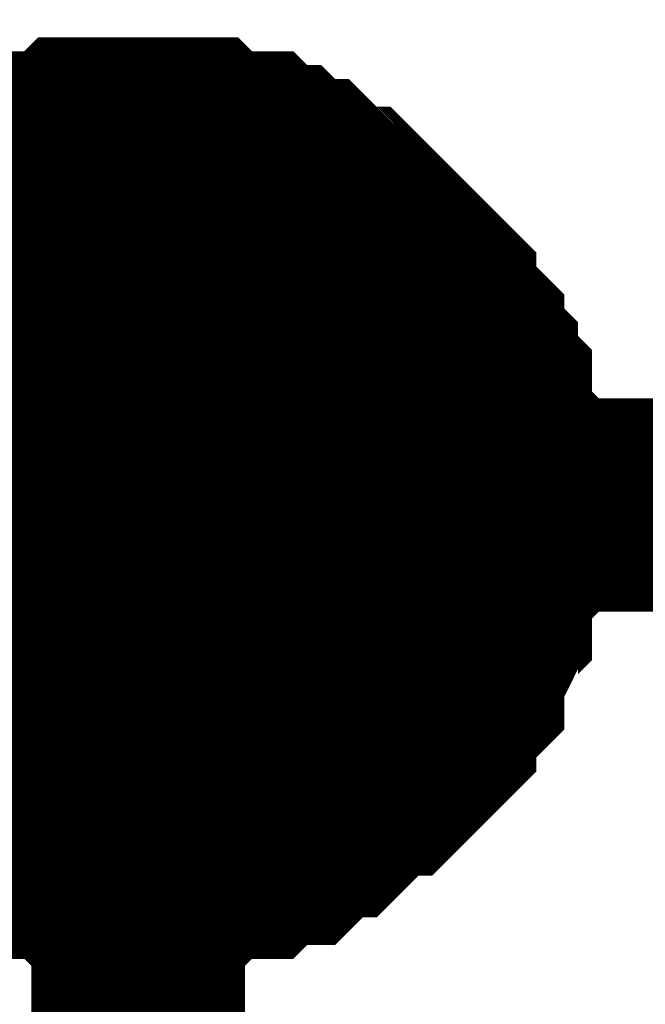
# Model space of a CAD drawing. Header units: inches. Extents: x 0 to 292, y 0 to 193.
# Tile 80 of 256: x 93.297 to 94.175, y 105.136 to 106.518. Entities that reach past the tile are written whole.
import ezdxf

# ---------------------------------------------------------------- set-up
doc = ezdxf.new("R2010")
doc.units = ezdxf.units.IN
doc.layers.add('Sheet', color=255, linetype='Continuous')

msp = doc.modelspace()

# ---------------------------------------------------------------- linework, layer by layer
at = {"layer": 'Sheet'}
for points in [[(93.4634, 105.8368, 0.2997, 0.2997, 0), (101.0816, 105.8368, 0.2997, 0.2997, 0), (101.0816, 107.4545, 0.2997, 0.2997, 0)], [(93.1322, 106.2071, 0.2997, 0.2997, 0), (93.1517, 106.2266, 0.2997, 0.2997, 0), (93.1712, 106.2461, 0.2997, 0.2997, 0), (93.1907, 106.2461, 0.2997, 0.2997, 0), (93.2101, 106.2656, 0.2997, 0.2997, 0), (93.2296, 106.285, 0.2997, 0.2997, 0), (93.2491, 106.285, 0.2997, 0.2997, 0), (93.2686, 106.3045, 0.2997, 0.2997, 0), (93.2881, 106.3045, 0.2997, 0.2997, 0), (93.3076, 106.324, 0.2997, 0.2997, 0), (93.3465, 106.324, 0.2997, 0.2997, 0), (93.366, 106.324, 0.2997, 0.2997, 0), (93.3855, 106.3435, 0.2997, 0.2997, 0), (93.405, 106.3435, 0.2997, 0.2997, 0), (93.4439, 106.3435, 0.2997, 0.2997, 0), (93.4634, 106.3435, 0.2997, 0.2997, 0)], [(93.1322, 106.2071, 0.2997, 0.2997, 0), (93.1517, 106.2266, 0.2997, 0.2997, 0), (93.1712, 106.2461, 0.2997, 0.2997, 0), (93.1907, 106.2461, 0.2997, 0.2997, 0), (93.2101, 106.2656, 0.2997, 0.2997, 0), (93.2296, 106.285, 0.2997, 0.2997, 0), (93.2491, 106.285, 0.2997, 0.2997, 0), (93.2686, 106.3045, 0.2997, 0.2997, 0), (93.2881, 106.3045, 0.2997, 0.2997, 0), (93.3076, 106.324, 0.2997, 0.2997, 0), (93.3465, 106.324, 0.2997, 0.2997, 0), (93.366, 106.324, 0.2997, 0.2997, 0), (93.3855, 106.3435, 0.2997, 0.2997, 0), (93.405, 106.3435, 0.2997, 0.2997, 0), (93.4439, 106.3435, 0.2997, 0.2997, 0), (93.4634, 106.3435, 0.2997, 0.2997, 0)], [(93.1322, 106.2071, 0.2997, 0.2997, 0), (93.1517, 106.2266, 0.2997, 0.2997, 0), (93.1712, 106.2461, 0.2997, 0.2997, 0), (93.1907, 106.2461, 0.2997, 0.2997, 0), (93.2101, 106.2656, 0.2997, 0.2997, 0), (93.2296, 106.285, 0.2997, 0.2997, 0), (93.2491, 106.285, 0.2997, 0.2997, 0), (93.2686, 106.3045, 0.2997, 0.2997, 0), (93.2881, 106.3045, 0.2997, 0.2997, 0), (93.3076, 106.324, 0.2997, 0.2997, 0), (93.3465, 106.324, 0.2997, 0.2997, 0), (93.366, 106.324, 0.2997, 0.2997, 0), (93.3855, 106.3435, 0.2997, 0.2997, 0), (93.405, 106.3435, 0.2997, 0.2997, 0), (93.4439, 106.3435, 0.2997, 0.2997, 0), (93.4634, 106.3435, 0.2997, 0.2997, 0)], [(93.1322, 106.2071, 0.2997, 0.2997, 0), (93.1517, 106.2266, 0.2997, 0.2997, 0), (93.1712, 106.2461, 0.2997, 0.2997, 0), (93.1907, 106.2461, 0.2997, 0.2997, 0), (93.2101, 106.2656, 0.2997, 0.2997, 0), (93.2296, 106.285, 0.2997, 0.2997, 0), (93.2491, 106.285, 0.2997, 0.2997, 0), (93.2686, 106.3045, 0.2997, 0.2997, 0), (93.2881, 106.3045, 0.2997, 0.2997, 0), (93.3076, 106.324, 0.2997, 0.2997, 0), (93.3465, 106.324, 0.2997, 0.2997, 0), (93.366, 106.324, 0.2997, 0.2997, 0), (93.3855, 106.3435, 0.2997, 0.2997, 0), (93.405, 106.3435, 0.2997, 0.2997, 0), (93.4439, 106.3435, 0.2997, 0.2997, 0), (93.4634, 106.3435, 0.2997, 0.2997, 0)], [(93.4634, 106.3435, 0.2997, 0.2997, 0), (93.4634, 106.3435, 0.2997, 0.2997, 0)], [(93.4634, 106.3435, 0.2997, 0.2997, 0), (93.4829, 106.3435, 0.2997, 0.2997, 0), (93.5219, 106.3435, 0.2997, 0.2997, 0), (93.5414, 106.3435, 0.2997, 0.2997, 0), (93.5608, 106.324, 0.2997, 0.2997, 0), (93.5803, 106.324, 0.2997, 0.2997, 0), (93.6193, 106.324, 0.2997, 0.2997, 0), (93.6388, 106.3045, 0.2997, 0.2997, 0), (93.6583, 106.3045, 0.2997, 0.2997, 0), (93.6777, 106.285, 0.2997, 0.2997, 0), (93.6972, 106.285, 0.2997, 0.2997, 0), (93.7167, 106.2656, 0.2997, 0.2997, 0), (93.7362, 106.2461, 0.2997, 0.2997, 0), (93.7557, 106.2461, 0.2997, 0.2997, 0), (93.7752, 106.2266, 0.2997, 0.2997, 0), (93.7947, 106.2071, 0.2997, 0.2997, 0), (93.8141, 106.1876, 0.2997, 0.2997, 0), (93.8336, 106.1681, 0.2997, 0.2997, 0), (93.8531, 106.1486, 0.2997, 0.2997, 0), (93.8726, 106.1291, 0.2997, 0.2997, 0), (93.8726, 106.1096, 0.2997, 0.2997, 0), (93.8921, 106.0901, 0.2997, 0.2997, 0), (93.9116, 106.0706, 0.2997, 0.2997, 0), (93.9116, 106.0512, 0.2997, 0.2997, 0), (93.931, 106.0317, 0.2997, 0.2997, 0), (93.931, 106.0122, 0.2997, 0.2997, 0), (93.9505, 105.9927, 0.2997, 0.2997, 0), (93.9505, 105.9537, 0.2997, 0.2997, 0), (93.9505, 105.9342, 0.2997, 0.2997, 0), (93.97, 105.9147, 0.2997, 0.2997, 0), (93.97, 105.8952, 0.2997, 0.2997, 0), (93.97, 105.8562, 0.2997, 0.2997, 0), (93.97, 105.8368, 0.2997, 0.2997, 0)], [(93.4634, 106.3435, 0.2997, 0.2997, 0), (93.4634, 106.3435, 0.2997, 0.2997, 0)], [(93.4634, 106.3435, 0.2997, 0.2997, 0), (93.4829, 106.3435, 0.2997, 0.2997, 0), (93.5219, 106.3435, 0.2997, 0.2997, 0), (93.5414, 106.3435, 0.2997, 0.2997, 0), (93.5608, 106.324, 0.2997, 0.2997, 0), (93.5803, 106.324, 0.2997, 0.2997, 0), (93.6193, 106.324, 0.2997, 0.2997, 0), (93.6388, 106.3045, 0.2997, 0.2997, 0), (93.6583, 106.3045, 0.2997, 0.2997, 0), (93.6777, 106.285, 0.2997, 0.2997, 0), (93.6972, 106.285, 0.2997, 0.2997, 0), (93.7167, 106.2656, 0.2997, 0.2997, 0), (93.7362, 106.2461, 0.2997, 0.2997, 0), (93.7557, 106.2461, 0.2997, 0.2997, 0), (93.7752, 106.2266, 0.2997, 0.2997, 0), (93.7947, 106.2071, 0.2997, 0.2997, 0), (93.8141, 106.1876, 0.2997, 0.2997, 0), (93.8336, 106.1681, 0.2997, 0.2997, 0), (93.8531, 106.1486, 0.2997, 0.2997, 0), (93.8726, 106.1291, 0.2997, 0.2997, 0), (93.8726, 106.1096, 0.2997, 0.2997, 0), (93.8921, 106.0901, 0.2997, 0.2997, 0), (93.9116, 106.0706, 0.2997, 0.2997, 0), (93.9116, 106.0512, 0.2997, 0.2997, 0), (93.931, 106.0317, 0.2997, 0.2997, 0), (93.931, 106.0122, 0.2997, 0.2997, 0), (93.9505, 105.9927, 0.2997, 0.2997, 0), (93.9505, 105.9537, 0.2997, 0.2997, 0), (93.9505, 105.9342, 0.2997, 0.2997, 0), (93.97, 105.9147, 0.2997, 0.2997, 0), (93.97, 105.8952, 0.2997, 0.2997, 0), (93.97, 105.8562, 0.2997, 0.2997, 0), (93.97, 105.8368, 0.2997, 0.2997, 0)], [(93.4634, 106.3435, 0.2997, 0.2997, 0), (93.4634, 106.3435, 0.2997, 0.2997, 0)], [(93.4634, 106.3435, 0.2997, 0.2997, 0), (93.4829, 106.3435, 0.2997, 0.2997, 0), (93.5219, 106.3435, 0.2997, 0.2997, 0), (93.5414, 106.3435, 0.2997, 0.2997, 0), (93.5608, 106.324, 0.2997, 0.2997, 0), (93.5803, 106.324, 0.2997, 0.2997, 0), (93.6193, 106.324, 0.2997, 0.2997, 0), (93.6388, 106.3045, 0.2997, 0.2997, 0), (93.6583, 106.3045, 0.2997, 0.2997, 0), (93.6777, 106.285, 0.2997, 0.2997, 0), (93.6972, 106.285, 0.2997, 0.2997, 0), (93.7167, 106.2656, 0.2997, 0.2997, 0), (93.7362, 106.2461, 0.2997, 0.2997, 0), (93.7557, 106.2461, 0.2997, 0.2997, 0), (93.7752, 106.2266, 0.2997, 0.2997, 0), (93.7947, 106.2071, 0.2997, 0.2997, 0), (93.8141, 106.1876, 0.2997, 0.2997, 0), (93.8336, 106.1681, 0.2997, 0.2997, 0), (93.8531, 106.1486, 0.2997, 0.2997, 0), (93.8726, 106.1291, 0.2997, 0.2997, 0), (93.8726, 106.1096, 0.2997, 0.2997, 0), (93.8921, 106.0901, 0.2997, 0.2997, 0), (93.9116, 106.0706, 0.2997, 0.2997, 0), (93.9116, 106.0512, 0.2997, 0.2997, 0), (93.931, 106.0317, 0.2997, 0.2997, 0), (93.931, 106.0122, 0.2997, 0.2997, 0), (93.9505, 105.9927, 0.2997, 0.2997, 0), (93.9505, 105.9537, 0.2997, 0.2997, 0), (93.9505, 105.9342, 0.2997, 0.2997, 0), (93.97, 105.9147, 0.2997, 0.2997, 0), (93.97, 105.8952, 0.2997, 0.2997, 0), (93.97, 105.8562, 0.2997, 0.2997, 0), (93.97, 105.8368, 0.2997, 0.2997, 0)], [(93.4634, 106.3435, 0.2997, 0.2997, 0), (93.4634, 106.3435, 0.2997, 0.2997, 0)], [(93.4634, 106.3435, 0.2997, 0.2997, 0), (93.4829, 106.3435, 0.2997, 0.2997, 0), (93.5219, 106.3435, 0.2997, 0.2997, 0), (93.5414, 106.3435, 0.2997, 0.2997, 0), (93.5608, 106.324, 0.2997, 0.2997, 0), (93.5803, 106.324, 0.2997, 0.2997, 0), (93.6193, 106.324, 0.2997, 0.2997, 0), (93.6388, 106.3045, 0.2997, 0.2997, 0), (93.6583, 106.3045, 0.2997, 0.2997, 0), (93.6777, 106.285, 0.2997, 0.2997, 0), (93.6972, 106.285, 0.2997, 0.2997, 0), (93.7167, 106.2656, 0.2997, 0.2997, 0), (93.7362, 106.2461, 0.2997, 0.2997, 0), (93.7557, 106.2461, 0.2997, 0.2997, 0), (93.7752, 106.2266, 0.2997, 0.2997, 0), (93.7947, 106.2071, 0.2997, 0.2997, 0), (93.8141, 106.1876, 0.2997, 0.2997, 0), (93.8336, 106.1681, 0.2997, 0.2997, 0), (93.8531, 106.1486, 0.2997, 0.2997, 0), (93.8726, 106.1291, 0.2997, 0.2997, 0), (93.8726, 106.1096, 0.2997, 0.2997, 0), (93.8921, 106.0901, 0.2997, 0.2997, 0), (93.9116, 106.0706, 0.2997, 0.2997, 0), (93.9116, 106.0512, 0.2997, 0.2997, 0), (93.931, 106.0317, 0.2997, 0.2997, 0), (93.931, 106.0122, 0.2997, 0.2997, 0), (93.9505, 105.9927, 0.2997, 0.2997, 0), (93.9505, 105.9537, 0.2997, 0.2997, 0), (93.9505, 105.9342, 0.2997, 0.2997, 0), (93.97, 105.9147, 0.2997, 0.2997, 0), (93.97, 105.8952, 0.2997, 0.2997, 0), (93.97, 105.8562, 0.2997, 0.2997, 0), (93.97, 105.8368, 0.2997, 0.2997, 0)], [(93.2296, 106.285, 0.0991, 0.0991, 0), (93.2491, 106.285, 0.0991, 0.0991, 0), (93.2686, 106.3045, 0.0991, 0.0991, 0), (93.2881, 106.3045, 0.0991, 0.0991, 0), (93.3076, 106.324, 0.0991, 0.0991, 0), (93.3465, 106.324, 0.0991, 0.0991, 0), (93.366, 106.324, 0.0991, 0.0991, 0), (93.3855, 106.3435, 0.0991, 0.0991, 0), (93.405, 106.3435, 0.0991, 0.0991, 0), (93.4439, 106.3435, 0.0991, 0.0991, 0), (93.4634, 106.3435, 0.0991, 0.0991, 0)], [(93.2296, 106.285, 0.0991, 0.0991, 0), (93.2491, 106.285, 0.0991, 0.0991, 0), (93.2686, 106.3045, 0.0991, 0.0991, 0), (93.2881, 106.3045, 0.0991, 0.0991, 0), (93.3076, 106.324, 0.0991, 0.0991, 0), (93.3465, 106.324, 0.0991, 0.0991, 0), (93.366, 106.324, 0.0991, 0.0991, 0), (93.3855, 106.3435, 0.0991, 0.0991, 0), (93.405, 106.3435, 0.0991, 0.0991, 0), (93.4439, 106.3435, 0.0991, 0.0991, 0), (93.4634, 106.3435, 0.0991, 0.0991, 0)], [(93.2296, 106.285, 0.0991, 0.0991, 0), (93.2491, 106.285, 0.0991, 0.0991, 0), (93.2686, 106.3045, 0.0991, 0.0991, 0), (93.2881, 106.3045, 0.0991, 0.0991, 0), (93.3076, 106.324, 0.0991, 0.0991, 0), (93.3465, 106.324, 0.0991, 0.0991, 0), (93.366, 106.324, 0.0991, 0.0991, 0), (93.3855, 106.3435, 0.0991, 0.0991, 0), (93.405, 106.3435, 0.0991, 0.0991, 0), (93.4439, 106.3435, 0.0991, 0.0991, 0), (93.4634, 106.3435, 0.0991, 0.0991, 0)], [(93.2296, 106.285, 0.0991, 0.0991, 0), (93.2491, 106.285, 0.0991, 0.0991, 0), (93.2686, 106.3045, 0.0991, 0.0991, 0), (93.2881, 106.3045, 0.0991, 0.0991, 0), (93.3076, 106.324, 0.0991, 0.0991, 0), (93.3465, 106.324, 0.0991, 0.0991, 0), (93.366, 106.324, 0.0991, 0.0991, 0), (93.3855, 106.3435, 0.0991, 0.0991, 0), (93.405, 106.3435, 0.0991, 0.0991, 0), (93.4439, 106.3435, 0.0991, 0.0991, 0), (93.4634, 106.3435, 0.0991, 0.0991, 0)], [(93.4634, 106.3435, 0.0991, 0.0991, 0), (93.4634, 106.3435, 0.0991, 0.0991, 0)], [(93.4634, 106.3435, 0.0991, 0.0991, 0), (93.4829, 106.3435, 0.0991, 0.0991, 0), (93.5219, 106.3435, 0.0991, 0.0991, 0), (93.5414, 106.3435, 0.0991, 0.0991, 0), (93.5608, 106.324, 0.0991, 0.0991, 0), (93.5803, 106.324, 0.0991, 0.0991, 0), (93.6193, 106.324, 0.0991, 0.0991, 0), (93.6388, 106.3045, 0.0991, 0.0991, 0), (93.6583, 106.3045, 0.0991, 0.0991, 0), (93.6777, 106.285, 0.0991, 0.0991, 0), (93.6972, 106.285, 0.0991, 0.0991, 0), (93.7167, 106.2656, 0.0991, 0.0991, 0), (93.7362, 106.2461, 0.0991, 0.0991, 0), (93.7557, 106.2461, 0.0991, 0.0991, 0), (93.7752, 106.2266, 0.0991, 0.0991, 0), (93.7947, 106.2071, 0.0991, 0.0991, 0), (93.8141, 106.1876, 0.0991, 0.0991, 0), (93.8336, 106.1681, 0.0991, 0.0991, 0), (93.8531, 106.1486, 0.0991, 0.0991, 0), (93.8726, 106.1291, 0.0991, 0.0991, 0), (93.8726, 106.1096, 0.0991, 0.0991, 0), (93.8921, 106.0901, 0.0991, 0.0991, 0), (93.9116, 106.0706, 0.0991, 0.0991, 0), (93.9116, 106.0512, 0.0991, 0.0991, 0), (93.931, 106.0317, 0.0991, 0.0991, 0), (93.931, 106.0122, 0.0991, 0.0991, 0), (93.9505, 105.9927, 0.0991, 0.0991, 0), (93.9505, 105.9537, 0.0991, 0.0991, 0), (93.9505, 105.9342, 0.0991, 0.0991, 0), (93.97, 105.9147, 0.0991, 0.0991, 0), (93.97, 105.8952, 0.0991, 0.0991, 0), (93.97, 105.8562, 0.0991, 0.0991, 0), (93.97, 105.8368, 0.0991, 0.0991, 0)], [(93.4634, 106.3435, 0.0991, 0.0991, 0), (93.4634, 106.3435, 0.0991, 0.0991, 0)], [(93.4634, 106.3435, 0.0991, 0.0991, 0), (93.4829, 106.3435, 0.0991, 0.0991, 0), (93.5219, 106.3435, 0.0991, 0.0991, 0), (93.5414, 106.3435, 0.0991, 0.0991, 0), (93.5608, 106.324, 0.0991, 0.0991, 0), (93.5803, 106.324, 0.0991, 0.0991, 0), (93.6193, 106.324, 0.0991, 0.0991, 0), (93.6388, 106.3045, 0.0991, 0.0991, 0), (93.6583, 106.3045, 0.0991, 0.0991, 0), (93.6777, 106.285, 0.0991, 0.0991, 0), (93.6972, 106.285, 0.0991, 0.0991, 0), (93.7167, 106.2656, 0.0991, 0.0991, 0), (93.7362, 106.2461, 0.0991, 0.0991, 0), (93.7557, 106.2461, 0.0991, 0.0991, 0), (93.7752, 106.2266, 0.0991, 0.0991, 0), (93.7947, 106.2071, 0.0991, 0.0991, 0), (93.8141, 106.1876, 0.0991, 0.0991, 0), (93.8336, 106.1681, 0.0991, 0.0991, 0), (93.8531, 106.1486, 0.0991, 0.0991, 0), (93.8726, 106.1291, 0.0991, 0.0991, 0), (93.8726, 106.1096, 0.0991, 0.0991, 0), (93.8921, 106.0901, 0.0991, 0.0991, 0), (93.9116, 106.0706, 0.0991, 0.0991, 0), (93.9116, 106.0512, 0.0991, 0.0991, 0), (93.931, 106.0317, 0.0991, 0.0991, 0), (93.931, 106.0122, 0.0991, 0.0991, 0), (93.9505, 105.9927, 0.0991, 0.0991, 0), (93.9505, 105.9537, 0.0991, 0.0991, 0), (93.9505, 105.9342, 0.0991, 0.0991, 0), (93.97, 105.9147, 0.0991, 0.0991, 0), (93.97, 105.8952, 0.0991, 0.0991, 0), (93.97, 105.8562, 0.0991, 0.0991, 0), (93.97, 105.8368, 0.0991, 0.0991, 0)], [(93.4634, 106.3435, 0.0991, 0.0991, 0), (93.4634, 106.3435, 0.0991, 0.0991, 0)], [(93.4634, 106.3435, 0.0991, 0.0991, 0), (93.4829, 106.3435, 0.0991, 0.0991, 0), (93.5219, 106.3435, 0.0991, 0.0991, 0), (93.5414, 106.3435, 0.0991, 0.0991, 0), (93.5608, 106.324, 0.0991, 0.0991, 0), (93.5803, 106.324, 0.0991, 0.0991, 0), (93.6193, 106.324, 0.0991, 0.0991, 0), (93.6388, 106.3045, 0.0991, 0.0991, 0), (93.6583, 106.3045, 0.0991, 0.0991, 0), (93.6777, 106.285, 0.0991, 0.0991, 0), (93.6972, 106.285, 0.0991, 0.0991, 0), (93.7167, 106.2656, 0.0991, 0.0991, 0), (93.7362, 106.2461, 0.0991, 0.0991, 0), (93.7557, 106.2461, 0.0991, 0.0991, 0), (93.7752, 106.2266, 0.0991, 0.0991, 0), (93.7947, 106.2071, 0.0991, 0.0991, 0), (93.8141, 106.1876, 0.0991, 0.0991, 0), (93.8336, 106.1681, 0.0991, 0.0991, 0), (93.8531, 106.1486, 0.0991, 0.0991, 0), (93.8726, 106.1291, 0.0991, 0.0991, 0), (93.8726, 106.1096, 0.0991, 0.0991, 0), (93.8921, 106.0901, 0.0991, 0.0991, 0), (93.9116, 106.0706, 0.0991, 0.0991, 0), (93.9116, 106.0512, 0.0991, 0.0991, 0), (93.931, 106.0317, 0.0991, 0.0991, 0), (93.931, 106.0122, 0.0991, 0.0991, 0), (93.9505, 105.9927, 0.0991, 0.0991, 0), (93.9505, 105.9537, 0.0991, 0.0991, 0), (93.9505, 105.9342, 0.0991, 0.0991, 0), (93.97, 105.9147, 0.0991, 0.0991, 0), (93.97, 105.8952, 0.0991, 0.0991, 0), (93.97, 105.8562, 0.0991, 0.0991, 0), (93.97, 105.8368, 0.0991, 0.0991, 0)], [(93.4634, 106.3435, 0.0991, 0.0991, 0), (93.4634, 106.3435, 0.0991, 0.0991, 0)], [(93.4634, 106.3435, 0.0991, 0.0991, 0), (93.4829, 106.3435, 0.0991, 0.0991, 0), (93.5219, 106.3435, 0.0991, 0.0991, 0), (93.5414, 106.3435, 0.0991, 0.0991, 0), (93.5608, 106.324, 0.0991, 0.0991, 0), (93.5803, 106.324, 0.0991, 0.0991, 0), (93.6193, 106.324, 0.0991, 0.0991, 0), (93.6388, 106.3045, 0.0991, 0.0991, 0), (93.6583, 106.3045, 0.0991, 0.0991, 0), (93.6777, 106.285, 0.0991, 0.0991, 0), (93.6972, 106.285, 0.0991, 0.0991, 0), (93.7167, 106.2656, 0.0991, 0.0991, 0), (93.7362, 106.2461, 0.0991, 0.0991, 0), (93.7557, 106.2461, 0.0991, 0.0991, 0), (93.7752, 106.2266, 0.0991, 0.0991, 0), (93.7947, 106.2071, 0.0991, 0.0991, 0), (93.8141, 106.1876, 0.0991, 0.0991, 0), (93.8336, 106.1681, 0.0991, 0.0991, 0), (93.8531, 106.1486, 0.0991, 0.0991, 0), (93.8726, 106.1291, 0.0991, 0.0991, 0), (93.8726, 106.1096, 0.0991, 0.0991, 0), (93.8921, 106.0901, 0.0991, 0.0991, 0), (93.9116, 106.0706, 0.0991, 0.0991, 0), (93.9116, 106.0512, 0.0991, 0.0991, 0), (93.931, 106.0317, 0.0991, 0.0991, 0), (93.931, 106.0122, 0.0991, 0.0991, 0), (93.9505, 105.9927, 0.0991, 0.0991, 0), (93.9505, 105.9537, 0.0991, 0.0991, 0), (93.9505, 105.9342, 0.0991, 0.0991, 0), (93.97, 105.9147, 0.0991, 0.0991, 0), (93.97, 105.8952, 0.0991, 0.0991, 0), (93.97, 105.8562, 0.0991, 0.0991, 0), (93.97, 105.8368, 0.0991, 0.0991, 0)], [(86.9559, 105.8368, 0.2997, 0.2997, 0), (93.4634, 105.8368, 0.2997, 0.2997, 0), (93.4634, 96.8903, 0.2997, 0.2997, 0)], [(93.97, 105.8368, 0.2997, 0.2997, 0), (93.97, 105.8173, 0.2997, 0.2997, 0), (93.97, 105.7783, 0.2997, 0.2997, 0), (93.97, 105.7588, 0.2997, 0.2997, 0), (93.9505, 105.7393, 0.2997, 0.2997, 0), (93.9505, 105.7003, 0.2997, 0.2997, 0), (93.9505, 105.6808, 0.2997, 0.2997, 0), (93.931, 105.6613, 0.2997, 0.2997, 0), (93.931, 105.6418, 0.2997, 0.2997, 0), (93.9116, 105.6029, 0.2997, 0.2997, 0), (93.9116, 105.5834, 0.2997, 0.2997, 0), (93.8921, 105.5639, 0.2997, 0.2997, 0), (93.8726, 105.5444, 0.2997, 0.2997, 0), (93.8726, 105.5249, 0.2997, 0.2997, 0), (93.8531, 105.5054, 0.2997, 0.2997, 0), (93.8336, 105.4859, 0.2997, 0.2997, 0), (93.8141, 105.4664, 0.2997, 0.2997, 0), (93.7947, 105.4664, 0.2997, 0.2997, 0), (93.7752, 105.4469, 0.2997, 0.2997, 0), (93.7557, 105.4274, 0.2997, 0.2997, 0), (93.7362, 105.4079, 0.2997, 0.2997, 0), (93.7167, 105.4079, 0.2997, 0.2997, 0), (93.6972, 105.3885, 0.2997, 0.2997, 0), (93.6777, 105.369, 0.2997, 0.2997, 0), (93.6583, 105.369, 0.2997, 0.2997, 0), (93.6388, 105.369, 0.2997, 0.2997, 0), (93.6193, 105.3495, 0.2997, 0.2997, 0), (93.5803, 105.3495, 0.2997, 0.2997, 0), (93.5608, 105.3495, 0.2997, 0.2997, 0), (93.5414, 105.33, 0.2997, 0.2997, 0), (93.5219, 105.33, 0.2997, 0.2997, 0), (93.4829, 105.33, 0.2997, 0.2997, 0), (93.4634, 105.33, 0.2997, 0.2997, 0)], [(93.97, 105.8368, 0.2997, 0.2997, 0), (93.97, 105.8173, 0.2997, 0.2997, 0), (93.97, 105.7783, 0.2997, 0.2997, 0), (93.97, 105.7588, 0.2997, 0.2997, 0), (93.9505, 105.7393, 0.2997, 0.2997, 0), (93.9505, 105.7003, 0.2997, 0.2997, 0), (93.9505, 105.6808, 0.2997, 0.2997, 0), (93.931, 105.6613, 0.2997, 0.2997, 0), (93.931, 105.6418, 0.2997, 0.2997, 0), (93.9116, 105.6029, 0.2997, 0.2997, 0), (93.9116, 105.5834, 0.2997, 0.2997, 0), (93.8921, 105.5639, 0.2997, 0.2997, 0), (93.8726, 105.5444, 0.2997, 0.2997, 0), (93.8726, 105.5249, 0.2997, 0.2997, 0), (93.8531, 105.5054, 0.2997, 0.2997, 0), (93.8336, 105.4859, 0.2997, 0.2997, 0), (93.8141, 105.4664, 0.2997, 0.2997, 0), (93.7947, 105.4664, 0.2997, 0.2997, 0), (93.7752, 105.4469, 0.2997, 0.2997, 0), (93.7557, 105.4274, 0.2997, 0.2997, 0), (93.7362, 105.4079, 0.2997, 0.2997, 0), (93.7167, 105.4079, 0.2997, 0.2997, 0), (93.6972, 105.3885, 0.2997, 0.2997, 0), (93.6777, 105.369, 0.2997, 0.2997, 0), (93.6583, 105.369, 0.2997, 0.2997, 0), (93.6388, 105.369, 0.2997, 0.2997, 0), (93.6193, 105.3495, 0.2997, 0.2997, 0), (93.5803, 105.3495, 0.2997, 0.2997, 0), (93.5608, 105.3495, 0.2997, 0.2997, 0), (93.5414, 105.33, 0.2997, 0.2997, 0), (93.5219, 105.33, 0.2997, 0.2997, 0), (93.4829, 105.33, 0.2997, 0.2997, 0), (93.4634, 105.33, 0.2997, 0.2997, 0)], [(93.97, 105.8368, 0.2997, 0.2997, 0), (93.97, 105.8173, 0.2997, 0.2997, 0), (93.97, 105.7783, 0.2997, 0.2997, 0), (93.97, 105.7588, 0.2997, 0.2997, 0), (93.9505, 105.7393, 0.2997, 0.2997, 0), (93.9505, 105.7003, 0.2997, 0.2997, 0), (93.9505, 105.6808, 0.2997, 0.2997, 0), (93.931, 105.6613, 0.2997, 0.2997, 0), (93.931, 105.6418, 0.2997, 0.2997, 0), (93.9116, 105.6029, 0.2997, 0.2997, 0), (93.9116, 105.5834, 0.2997, 0.2997, 0), (93.8921, 105.5639, 0.2997, 0.2997, 0), (93.8726, 105.5444, 0.2997, 0.2997, 0), (93.8726, 105.5249, 0.2997, 0.2997, 0), (93.8531, 105.5054, 0.2997, 0.2997, 0), (93.8336, 105.4859, 0.2997, 0.2997, 0), (93.8141, 105.4664, 0.2997, 0.2997, 0), (93.7947, 105.4664, 0.2997, 0.2997, 0), (93.7752, 105.4469, 0.2997, 0.2997, 0), (93.7557, 105.4274, 0.2997, 0.2997, 0), (93.7362, 105.4079, 0.2997, 0.2997, 0), (93.7167, 105.4079, 0.2997, 0.2997, 0), (93.6972, 105.3885, 0.2997, 0.2997, 0), (93.6777, 105.369, 0.2997, 0.2997, 0), (93.6583, 105.369, 0.2997, 0.2997, 0), (93.6388, 105.369, 0.2997, 0.2997, 0), (93.6193, 105.3495, 0.2997, 0.2997, 0), (93.5803, 105.3495, 0.2997, 0.2997, 0), (93.5608, 105.3495, 0.2997, 0.2997, 0), (93.5414, 105.33, 0.2997, 0.2997, 0), (93.5219, 105.33, 0.2997, 0.2997, 0), (93.4829, 105.33, 0.2997, 0.2997, 0), (93.4634, 105.33, 0.2997, 0.2997, 0)], [(93.97, 105.8368, 0.2997, 0.2997, 0), (93.97, 105.8173, 0.2997, 0.2997, 0), (93.97, 105.7783, 0.2997, 0.2997, 0), (93.97, 105.7588, 0.2997, 0.2997, 0), (93.9505, 105.7393, 0.2997, 0.2997, 0), (93.9505, 105.7003, 0.2997, 0.2997, 0), (93.9505, 105.6808, 0.2997, 0.2997, 0), (93.931, 105.6613, 0.2997, 0.2997, 0), (93.931, 105.6418, 0.2997, 0.2997, 0), (93.9116, 105.6029, 0.2997, 0.2997, 0), (93.9116, 105.5834, 0.2997, 0.2997, 0), (93.8921, 105.5639, 0.2997, 0.2997, 0), (93.8726, 105.5444, 0.2997, 0.2997, 0), (93.8726, 105.5249, 0.2997, 0.2997, 0), (93.8531, 105.5054, 0.2997, 0.2997, 0), (93.8336, 105.4859, 0.2997, 0.2997, 0), (93.8141, 105.4664, 0.2997, 0.2997, 0), (93.7947, 105.4664, 0.2997, 0.2997, 0), (93.7752, 105.4469, 0.2997, 0.2997, 0), (93.7557, 105.4274, 0.2997, 0.2997, 0), (93.7362, 105.4079, 0.2997, 0.2997, 0), (93.7167, 105.4079, 0.2997, 0.2997, 0), (93.6972, 105.3885, 0.2997, 0.2997, 0), (93.6777, 105.369, 0.2997, 0.2997, 0), (93.6583, 105.369, 0.2997, 0.2997, 0), (93.6388, 105.369, 0.2997, 0.2997, 0), (93.6193, 105.3495, 0.2997, 0.2997, 0), (93.5803, 105.3495, 0.2997, 0.2997, 0), (93.5608, 105.3495, 0.2997, 0.2997, 0), (93.5414, 105.33, 0.2997, 0.2997, 0), (93.5219, 105.33, 0.2997, 0.2997, 0), (93.4829, 105.33, 0.2997, 0.2997, 0), (93.4634, 105.33, 0.2997, 0.2997, 0)], [(93.97, 105.8368, 0.2997, 0.2997, 0), (93.97, 105.8368, 0.2997, 0.2997, 0), (93.97, 105.8368, 0.2997, 0.2997, 0), (93.97, 105.8368, 0.2997, 0.2997, 0), (93.97, 105.8368, 0.2997, 0.2997, 0), (93.97, 105.8368, 0.2997, 0.2997, 0), (93.97, 105.8368, 0.2997, 0.2997, 0), (93.97, 105.8368, 0.2997, 0.2997, 0), (93.97, 105.8368, 0.2997, 0.2997, 0), (93.97, 105.8368, 0.2997, 0.2997, 0), (93.97, 105.8368, 0.2997, 0.2997, 0), (93.97, 105.8368, 0.2997, 0.2997, 0), (93.97, 105.8368, 0.2997, 0.2997, 0), (93.97, 105.8368, 0.2997, 0.2997, 0), (93.97, 105.8368, 0.2997, 0.2997, 0), (93.97, 105.8368, 0.2997, 0.2997, 0), (93.97, 105.8368, 0.2997, 0.2997, 0), (93.97, 105.8368, 0.2997, 0.2997, 0), (93.97, 105.8368, 0.2997, 0.2997, 0), (93.97, 105.8368, 0.2997, 0.2997, 0), (93.97, 105.8368, 0.2997, 0.2997, 0), (93.97, 105.8368, 0.2997, 0.2997, 0), (93.97, 105.8368, 0.2997, 0.2997, 0), (93.97, 105.8368, 0.2997, 0.2997, 0), (93.97, 105.8368, 0.2997, 0.2997, 0), (93.97, 105.8368, 0.2997, 0.2997, 0), (93.97, 105.8368, 0.2997, 0.2997, 0), (93.97, 105.8368, 0.2997, 0.2997, 0), (93.97, 105.8368, 0.2997, 0.2997, 0), (93.97, 105.8368, 0.2997, 0.2997, 0), (93.97, 105.8368, 0.2997, 0.2997, 0), (93.97, 105.8368, 0.2997, 0.2997, 0), (93.97, 105.8368, 0.2997, 0.2997, 0)], [(93.97, 105.8368, 0.2997, 0.2997, 0), (93.97, 105.8368, 0.2997, 0.2997, 0)], [(93.97, 105.8368, 0.2997, 0.2997, 0), (93.97, 105.8368, 0.2997, 0.2997, 0), (93.97, 105.8368, 0.2997, 0.2997, 0), (93.97, 105.8368, 0.2997, 0.2997, 0), (93.97, 105.8368, 0.2997, 0.2997, 0), (93.97, 105.8368, 0.2997, 0.2997, 0), (93.97, 105.8368, 0.2997, 0.2997, 0), (93.97, 105.8368, 0.2997, 0.2997, 0), (93.97, 105.8368, 0.2997, 0.2997, 0), (93.97, 105.8368, 0.2997, 0.2997, 0), (93.97, 105.8368, 0.2997, 0.2997, 0), (93.97, 105.8368, 0.2997, 0.2997, 0), (93.97, 105.8368, 0.2997, 0.2997, 0), (93.97, 105.8368, 0.2997, 0.2997, 0), (93.97, 105.8368, 0.2997, 0.2997, 0), (93.97, 105.8368, 0.2997, 0.2997, 0), (93.97, 105.8368, 0.2997, 0.2997, 0), (93.97, 105.8368, 0.2997, 0.2997, 0), (93.97, 105.8368, 0.2997, 0.2997, 0), (93.97, 105.8368, 0.2997, 0.2997, 0), (93.97, 105.8368, 0.2997, 0.2997, 0), (93.97, 105.8368, 0.2997, 0.2997, 0), (93.97, 105.8368, 0.2997, 0.2997, 0), (93.97, 105.8368, 0.2997, 0.2997, 0), (93.97, 105.8368, 0.2997, 0.2997, 0), (93.97, 105.8368, 0.2997, 0.2997, 0), (93.97, 105.8368, 0.2997, 0.2997, 0), (93.97, 105.8368, 0.2997, 0.2997, 0), (93.97, 105.8368, 0.2997, 0.2997, 0), (93.97, 105.8368, 0.2997, 0.2997, 0), (93.97, 105.8368, 0.2997, 0.2997, 0), (93.97, 105.8368, 0.2997, 0.2997, 0), (93.97, 105.8368, 0.2997, 0.2997, 0)], [(93.97, 105.8368, 0.2997, 0.2997, 0), (93.97, 105.8368, 0.2997, 0.2997, 0)], [(93.97, 105.8368, 0.2997, 0.2997, 0), (93.97, 105.8368, 0.2997, 0.2997, 0), (93.97, 105.8368, 0.2997, 0.2997, 0), (93.97, 105.8368, 0.2997, 0.2997, 0), (93.97, 105.8368, 0.2997, 0.2997, 0), (93.97, 105.8368, 0.2997, 0.2997, 0), (93.97, 105.8368, 0.2997, 0.2997, 0), (93.97, 105.8368, 0.2997, 0.2997, 0), (93.97, 105.8368, 0.2997, 0.2997, 0), (93.97, 105.8368, 0.2997, 0.2997, 0), (93.97, 105.8368, 0.2997, 0.2997, 0), (93.97, 105.8368, 0.2997, 0.2997, 0), (93.97, 105.8368, 0.2997, 0.2997, 0), (93.97, 105.8368, 0.2997, 0.2997, 0), (93.97, 105.8368, 0.2997, 0.2997, 0), (93.97, 105.8368, 0.2997, 0.2997, 0), (93.97, 105.8368, 0.2997, 0.2997, 0), (93.97, 105.8368, 0.2997, 0.2997, 0), (93.97, 105.8368, 0.2997, 0.2997, 0), (93.97, 105.8368, 0.2997, 0.2997, 0), (93.97, 105.8368, 0.2997, 0.2997, 0), (93.97, 105.8368, 0.2997, 0.2997, 0), (93.97, 105.8368, 0.2997, 0.2997, 0), (93.97, 105.8368, 0.2997, 0.2997, 0), (93.97, 105.8368, 0.2997, 0.2997, 0), (93.97, 105.8368, 0.2997, 0.2997, 0), (93.97, 105.8368, 0.2997, 0.2997, 0), (93.97, 105.8368, 0.2997, 0.2997, 0), (93.97, 105.8368, 0.2997, 0.2997, 0), (93.97, 105.8368, 0.2997, 0.2997, 0), (93.97, 105.8368, 0.2997, 0.2997, 0), (93.97, 105.8368, 0.2997, 0.2997, 0), (93.97, 105.8368, 0.2997, 0.2997, 0)], [(93.97, 105.8368, 0.2997, 0.2997, 0), (93.97, 105.8368, 0.2997, 0.2997, 0)], [(93.97, 105.8368, 0.2997, 0.2997, 0), (93.97, 105.8368, 0.2997, 0.2997, 0), (93.97, 105.8368, 0.2997, 0.2997, 0), (93.97, 105.8368, 0.2997, 0.2997, 0), (93.97, 105.8368, 0.2997, 0.2997, 0), (93.97, 105.8368, 0.2997, 0.2997, 0), (93.97, 105.8368, 0.2997, 0.2997, 0), (93.97, 105.8368, 0.2997, 0.2997, 0), (93.97, 105.8368, 0.2997, 0.2997, 0), (93.97, 105.8368, 0.2997, 0.2997, 0), (93.97, 105.8368, 0.2997, 0.2997, 0), (93.97, 105.8368, 0.2997, 0.2997, 0), (93.97, 105.8368, 0.2997, 0.2997, 0), (93.97, 105.8368, 0.2997, 0.2997, 0), (93.97, 105.8368, 0.2997, 0.2997, 0), (93.97, 105.8368, 0.2997, 0.2997, 0), (93.97, 105.8368, 0.2997, 0.2997, 0), (93.97, 105.8368, 0.2997, 0.2997, 0), (93.97, 105.8368, 0.2997, 0.2997, 0), (93.97, 105.8368, 0.2997, 0.2997, 0), (93.97, 105.8368, 0.2997, 0.2997, 0), (93.97, 105.8368, 0.2997, 0.2997, 0), (93.97, 105.8368, 0.2997, 0.2997, 0), (93.97, 105.8368, 0.2997, 0.2997, 0), (93.97, 105.8368, 0.2997, 0.2997, 0), (93.97, 105.8368, 0.2997, 0.2997, 0), (93.97, 105.8368, 0.2997, 0.2997, 0), (93.97, 105.8368, 0.2997, 0.2997, 0), (93.97, 105.8368, 0.2997, 0.2997, 0), (93.97, 105.8368, 0.2997, 0.2997, 0), (93.97, 105.8368, 0.2997, 0.2997, 0), (93.97, 105.8368, 0.2997, 0.2997, 0), (93.97, 105.8368, 0.2997, 0.2997, 0)], [(93.97, 105.8368, 0.2997, 0.2997, 0), (93.97, 105.8368, 0.2997, 0.2997, 0)], [(93.97, 105.8368, 0.0991, 0.0991, 0), (93.97, 105.8173, 0.0991, 0.0991, 0), (93.97, 105.7783, 0.0991, 0.0991, 0), (93.97, 105.7588, 0.0991, 0.0991, 0), (93.9505, 105.7393, 0.0991, 0.0991, 0), (93.9505, 105.7003, 0.0991, 0.0991, 0), (93.9505, 105.6808, 0.0991, 0.0991, 0), (93.931, 105.6613, 0.0991, 0.0991, 0), (93.931, 105.6418, 0.0991, 0.0991, 0), (93.9116, 105.6029, 0.0991, 0.0991, 0), (93.9116, 105.5834, 0.0991, 0.0991, 0), (93.8921, 105.5639, 0.0991, 0.0991, 0), (93.8726, 105.5444, 0.0991, 0.0991, 0), (93.8726, 105.5249, 0.0991, 0.0991, 0), (93.8531, 105.5054, 0.0991, 0.0991, 0), (93.8336, 105.4859, 0.0991, 0.0991, 0), (93.8141, 105.4664, 0.0991, 0.0991, 0), (93.7947, 105.4664, 0.0991, 0.0991, 0), (93.7752, 105.4469, 0.0991, 0.0991, 0), (93.7557, 105.4274, 0.0991, 0.0991, 0), (93.7362, 105.4079, 0.0991, 0.0991, 0), (93.7167, 105.4079, 0.0991, 0.0991, 0), (93.6972, 105.3885, 0.0991, 0.0991, 0), (93.6777, 105.369, 0.0991, 0.0991, 0), (93.6583, 105.369, 0.0991, 0.0991, 0), (93.6388, 105.369, 0.0991, 0.0991, 0), (93.6193, 105.3495, 0.0991, 0.0991, 0), (93.5803, 105.3495, 0.0991, 0.0991, 0), (93.5608, 105.3495, 0.0991, 0.0991, 0), (93.5414, 105.33, 0.0991, 0.0991, 0), (93.5219, 105.33, 0.0991, 0.0991, 0), (93.4829, 105.33, 0.0991, 0.0991, 0), (93.4634, 105.33, 0.0991, 0.0991, 0)], [(93.97, 105.8368, 0.0991, 0.0991, 0), (93.97, 105.8173, 0.0991, 0.0991, 0), (93.97, 105.7783, 0.0991, 0.0991, 0), (93.97, 105.7588, 0.0991, 0.0991, 0), (93.9505, 105.7393, 0.0991, 0.0991, 0), (93.9505, 105.7003, 0.0991, 0.0991, 0), (93.9505, 105.6808, 0.0991, 0.0991, 0), (93.931, 105.6613, 0.0991, 0.0991, 0), (93.931, 105.6418, 0.0991, 0.0991, 0), (93.9116, 105.6029, 0.0991, 0.0991, 0), (93.9116, 105.5834, 0.0991, 0.0991, 0), (93.8921, 105.5639, 0.0991, 0.0991, 0), (93.8726, 105.5444, 0.0991, 0.0991, 0), (93.8726, 105.5249, 0.0991, 0.0991, 0), (93.8531, 105.5054, 0.0991, 0.0991, 0), (93.8336, 105.4859, 0.0991, 0.0991, 0), (93.8141, 105.4664, 0.0991, 0.0991, 0), (93.7947, 105.4664, 0.0991, 0.0991, 0), (93.7752, 105.4469, 0.0991, 0.0991, 0), (93.7557, 105.4274, 0.0991, 0.0991, 0), (93.7362, 105.4079, 0.0991, 0.0991, 0), (93.7167, 105.4079, 0.0991, 0.0991, 0), (93.6972, 105.3885, 0.0991, 0.0991, 0), (93.6777, 105.369, 0.0991, 0.0991, 0), (93.6583, 105.369, 0.0991, 0.0991, 0), (93.6388, 105.369, 0.0991, 0.0991, 0), (93.6193, 105.3495, 0.0991, 0.0991, 0), (93.5803, 105.3495, 0.0991, 0.0991, 0), (93.5608, 105.3495, 0.0991, 0.0991, 0), (93.5414, 105.33, 0.0991, 0.0991, 0), (93.5219, 105.33, 0.0991, 0.0991, 0), (93.4829, 105.33, 0.0991, 0.0991, 0), (93.4634, 105.33, 0.0991, 0.0991, 0)], [(93.97, 105.8368, 0.0991, 0.0991, 0), (93.97, 105.8173, 0.0991, 0.0991, 0), (93.97, 105.7783, 0.0991, 0.0991, 0), (93.97, 105.7588, 0.0991, 0.0991, 0), (93.9505, 105.7393, 0.0991, 0.0991, 0), (93.9505, 105.7003, 0.0991, 0.0991, 0), (93.9505, 105.6808, 0.0991, 0.0991, 0), (93.931, 105.6613, 0.0991, 0.0991, 0), (93.931, 105.6418, 0.0991, 0.0991, 0), (93.9116, 105.6029, 0.0991, 0.0991, 0), (93.9116, 105.5834, 0.0991, 0.0991, 0), (93.8921, 105.5639, 0.0991, 0.0991, 0), (93.8726, 105.5444, 0.0991, 0.0991, 0), (93.8726, 105.5249, 0.0991, 0.0991, 0), (93.8531, 105.5054, 0.0991, 0.0991, 0), (93.8336, 105.4859, 0.0991, 0.0991, 0), (93.8141, 105.4664, 0.0991, 0.0991, 0), (93.7947, 105.4664, 0.0991, 0.0991, 0), (93.7752, 105.4469, 0.0991, 0.0991, 0), (93.7557, 105.4274, 0.0991, 0.0991, 0), (93.7362, 105.4079, 0.0991, 0.0991, 0), (93.7167, 105.4079, 0.0991, 0.0991, 0), (93.6972, 105.3885, 0.0991, 0.0991, 0), (93.6777, 105.369, 0.0991, 0.0991, 0), (93.6583, 105.369, 0.0991, 0.0991, 0), (93.6388, 105.369, 0.0991, 0.0991, 0), (93.6193, 105.3495, 0.0991, 0.0991, 0), (93.5803, 105.3495, 0.0991, 0.0991, 0), (93.5608, 105.3495, 0.0991, 0.0991, 0), (93.5414, 105.33, 0.0991, 0.0991, 0), (93.5219, 105.33, 0.0991, 0.0991, 0), (93.4829, 105.33, 0.0991, 0.0991, 0), (93.4634, 105.33, 0.0991, 0.0991, 0)], [(93.97, 105.8368, 0.0991, 0.0991, 0), (93.97, 105.8173, 0.0991, 0.0991, 0), (93.97, 105.7783, 0.0991, 0.0991, 0), (93.97, 105.7588, 0.0991, 0.0991, 0), (93.9505, 105.7393, 0.0991, 0.0991, 0), (93.9505, 105.7003, 0.0991, 0.0991, 0), (93.9505, 105.6808, 0.0991, 0.0991, 0), (93.931, 105.6613, 0.0991, 0.0991, 0), (93.931, 105.6418, 0.0991, 0.0991, 0), (93.9116, 105.6029, 0.0991, 0.0991, 0), (93.9116, 105.5834, 0.0991, 0.0991, 0), (93.8921, 105.5639, 0.0991, 0.0991, 0), (93.8726, 105.5444, 0.0991, 0.0991, 0), (93.8726, 105.5249, 0.0991, 0.0991, 0), (93.8531, 105.5054, 0.0991, 0.0991, 0), (93.8336, 105.4859, 0.0991, 0.0991, 0), (93.8141, 105.4664, 0.0991, 0.0991, 0), (93.7947, 105.4664, 0.0991, 0.0991, 0), (93.7752, 105.4469, 0.0991, 0.0991, 0), (93.7557, 105.4274, 0.0991, 0.0991, 0), (93.7362, 105.4079, 0.0991, 0.0991, 0), (93.7167, 105.4079, 0.0991, 0.0991, 0), (93.6972, 105.3885, 0.0991, 0.0991, 0), (93.6777, 105.369, 0.0991, 0.0991, 0), (93.6583, 105.369, 0.0991, 0.0991, 0), (93.6388, 105.369, 0.0991, 0.0991, 0), (93.6193, 105.3495, 0.0991, 0.0991, 0), (93.5803, 105.3495, 0.0991, 0.0991, 0), (93.5608, 105.3495, 0.0991, 0.0991, 0), (93.5414, 105.33, 0.0991, 0.0991, 0), (93.5219, 105.33, 0.0991, 0.0991, 0), (93.4829, 105.33, 0.0991, 0.0991, 0), (93.4634, 105.33, 0.0991, 0.0991, 0)], [(93.97, 105.8368, 0.0991, 0.0991, 0), (93.97, 105.8368, 0.0991, 0.0991, 0), (93.97, 105.8368, 0.0991, 0.0991, 0), (93.97, 105.8368, 0.0991, 0.0991, 0), (93.97, 105.8368, 0.0991, 0.0991, 0), (93.97, 105.8368, 0.0991, 0.0991, 0), (93.97, 105.8368, 0.0991, 0.0991, 0), (93.97, 105.8368, 0.0991, 0.0991, 0), (93.97, 105.8368, 0.0991, 0.0991, 0), (93.97, 105.8368, 0.0991, 0.0991, 0), (93.97, 105.8368, 0.0991, 0.0991, 0), (93.97, 105.8368, 0.0991, 0.0991, 0), (93.97, 105.8368, 0.0991, 0.0991, 0), (93.97, 105.8368, 0.0991, 0.0991, 0), (93.97, 105.8368, 0.0991, 0.0991, 0), (93.97, 105.8368, 0.0991, 0.0991, 0), (93.97, 105.8368, 0.0991, 0.0991, 0), (93.97, 105.8368, 0.0991, 0.0991, 0), (93.97, 105.8368, 0.0991, 0.0991, 0), (93.97, 105.8368, 0.0991, 0.0991, 0), (93.97, 105.8368, 0.0991, 0.0991, 0), (93.97, 105.8368, 0.0991, 0.0991, 0), (93.97, 105.8368, 0.0991, 0.0991, 0), (93.97, 105.8368, 0.0991, 0.0991, 0), (93.97, 105.8368, 0.0991, 0.0991, 0), (93.97, 105.8368, 0.0991, 0.0991, 0), (93.97, 105.8368, 0.0991, 0.0991, 0), (93.97, 105.8368, 0.0991, 0.0991, 0), (93.97, 105.8368, 0.0991, 0.0991, 0), (93.97, 105.8368, 0.0991, 0.0991, 0), (93.97, 105.8368, 0.0991, 0.0991, 0), (93.97, 105.8368, 0.0991, 0.0991, 0), (93.97, 105.8368, 0.0991, 0.0991, 0)], [(93.97, 105.8368, 0.0991, 0.0991, 0), (93.97, 105.8368, 0.0991, 0.0991, 0)], [(93.97, 105.8368, 0.0991, 0.0991, 0), (93.97, 105.8368, 0.0991, 0.0991, 0), (93.97, 105.8368, 0.0991, 0.0991, 0), (93.97, 105.8368, 0.0991, 0.0991, 0), (93.97, 105.8368, 0.0991, 0.0991, 0), (93.97, 105.8368, 0.0991, 0.0991, 0), (93.97, 105.8368, 0.0991, 0.0991, 0), (93.97, 105.8368, 0.0991, 0.0991, 0), (93.97, 105.8368, 0.0991, 0.0991, 0), (93.97, 105.8368, 0.0991, 0.0991, 0), (93.97, 105.8368, 0.0991, 0.0991, 0), (93.97, 105.8368, 0.0991, 0.0991, 0), (93.97, 105.8368, 0.0991, 0.0991, 0), (93.97, 105.8368, 0.0991, 0.0991, 0), (93.97, 105.8368, 0.0991, 0.0991, 0), (93.97, 105.8368, 0.0991, 0.0991, 0), (93.97, 105.8368, 0.0991, 0.0991, 0), (93.97, 105.8368, 0.0991, 0.0991, 0), (93.97, 105.8368, 0.0991, 0.0991, 0), (93.97, 105.8368, 0.0991, 0.0991, 0), (93.97, 105.8368, 0.0991, 0.0991, 0), (93.97, 105.8368, 0.0991, 0.0991, 0), (93.97, 105.8368, 0.0991, 0.0991, 0), (93.97, 105.8368, 0.0991, 0.0991, 0), (93.97, 105.8368, 0.0991, 0.0991, 0), (93.97, 105.8368, 0.0991, 0.0991, 0), (93.97, 105.8368, 0.0991, 0.0991, 0), (93.97, 105.8368, 0.0991, 0.0991, 0), (93.97, 105.8368, 0.0991, 0.0991, 0), (93.97, 105.8368, 0.0991, 0.0991, 0), (93.97, 105.8368, 0.0991, 0.0991, 0), (93.97, 105.8368, 0.0991, 0.0991, 0), (93.97, 105.8368, 0.0991, 0.0991, 0)], [(93.97, 105.8368, 0.0991, 0.0991, 0), (93.97, 105.8368, 0.0991, 0.0991, 0)], [(93.97, 105.8368, 0.0991, 0.0991, 0), (93.97, 105.8368, 0.0991, 0.0991, 0), (93.97, 105.8368, 0.0991, 0.0991, 0), (93.97, 105.8368, 0.0991, 0.0991, 0), (93.97, 105.8368, 0.0991, 0.0991, 0), (93.97, 105.8368, 0.0991, 0.0991, 0), (93.97, 105.8368, 0.0991, 0.0991, 0), (93.97, 105.8368, 0.0991, 0.0991, 0), (93.97, 105.8368, 0.0991, 0.0991, 0), (93.97, 105.8368, 0.0991, 0.0991, 0), (93.97, 105.8368, 0.0991, 0.0991, 0), (93.97, 105.8368, 0.0991, 0.0991, 0), (93.97, 105.8368, 0.0991, 0.0991, 0), (93.97, 105.8368, 0.0991, 0.0991, 0), (93.97, 105.8368, 0.0991, 0.0991, 0), (93.97, 105.8368, 0.0991, 0.0991, 0), (93.97, 105.8368, 0.0991, 0.0991, 0), (93.97, 105.8368, 0.0991, 0.0991, 0), (93.97, 105.8368, 0.0991, 0.0991, 0), (93.97, 105.8368, 0.0991, 0.0991, 0), (93.97, 105.8368, 0.0991, 0.0991, 0), (93.97, 105.8368, 0.0991, 0.0991, 0), (93.97, 105.8368, 0.0991, 0.0991, 0), (93.97, 105.8368, 0.0991, 0.0991, 0), (93.97, 105.8368, 0.0991, 0.0991, 0), (93.97, 105.8368, 0.0991, 0.0991, 0), (93.97, 105.8368, 0.0991, 0.0991, 0), (93.97, 105.8368, 0.0991, 0.0991, 0), (93.97, 105.8368, 0.0991, 0.0991, 0), (93.97, 105.8368, 0.0991, 0.0991, 0), (93.97, 105.8368, 0.0991, 0.0991, 0), (93.97, 105.8368, 0.0991, 0.0991, 0), (93.97, 105.8368, 0.0991, 0.0991, 0)], [(93.97, 105.8368, 0.0991, 0.0991, 0), (93.97, 105.8368, 0.0991, 0.0991, 0)], [(93.97, 105.8368, 0.0991, 0.0991, 0), (93.97, 105.8368, 0.0991, 0.0991, 0), (93.97, 105.8368, 0.0991, 0.0991, 0), (93.97, 105.8368, 0.0991, 0.0991, 0), (93.97, 105.8368, 0.0991, 0.0991, 0), (93.97, 105.8368, 0.0991, 0.0991, 0), (93.97, 105.8368, 0.0991, 0.0991, 0), (93.97, 105.8368, 0.0991, 0.0991, 0), (93.97, 105.8368, 0.0991, 0.0991, 0), (93.97, 105.8368, 0.0991, 0.0991, 0), (93.97, 105.8368, 0.0991, 0.0991, 0), (93.97, 105.8368, 0.0991, 0.0991, 0), (93.97, 105.8368, 0.0991, 0.0991, 0), (93.97, 105.8368, 0.0991, 0.0991, 0), (93.97, 105.8368, 0.0991, 0.0991, 0), (93.97, 105.8368, 0.0991, 0.0991, 0), (93.97, 105.8368, 0.0991, 0.0991, 0), (93.97, 105.8368, 0.0991, 0.0991, 0), (93.97, 105.8368, 0.0991, 0.0991, 0), (93.97, 105.8368, 0.0991, 0.0991, 0), (93.97, 105.8368, 0.0991, 0.0991, 0), (93.97, 105.8368, 0.0991, 0.0991, 0), (93.97, 105.8368, 0.0991, 0.0991, 0), (93.97, 105.8368, 0.0991, 0.0991, 0), (93.97, 105.8368, 0.0991, 0.0991, 0), (93.97, 105.8368, 0.0991, 0.0991, 0), (93.97, 105.8368, 0.0991, 0.0991, 0), (93.97, 105.8368, 0.0991, 0.0991, 0), (93.97, 105.8368, 0.0991, 0.0991, 0), (93.97, 105.8368, 0.0991, 0.0991, 0), (93.97, 105.8368, 0.0991, 0.0991, 0), (93.97, 105.8368, 0.0991, 0.0991, 0), (93.97, 105.8368, 0.0991, 0.0991, 0)], [(93.97, 105.8368, 0.0991, 0.0991, 0), (93.97, 105.8368, 0.0991, 0.0991, 0)], [(93.4634, 105.33, 0.2997, 0.2997, 0), (93.4439, 105.33, 0.2997, 0.2997, 0), (93.405, 105.33, 0.2997, 0.2997, 0), (93.3855, 105.33, 0.2997, 0.2997, 0), (93.366, 105.3495, 0.2997, 0.2997, 0), (93.3465, 105.3495, 0.2997, 0.2997, 0), (93.3076, 105.3495, 0.2997, 0.2997, 0), (93.2881, 105.369, 0.2997, 0.2997, 0), (93.2686, 105.369, 0.2997, 0.2997, 0), (93.2491, 105.369, 0.2997, 0.2997, 0), (93.2296, 105.3885, 0.2997, 0.2997, 0), (93.2101, 105.4079, 0.2997, 0.2997, 0), (93.1907, 105.4079, 0.2997, 0.2997, 0), (93.1712, 105.4274, 0.2997, 0.2997, 0), (93.1517, 105.4469, 0.2997, 0.2997, 0), (93.1322, 105.4664, 0.2997, 0.2997, 0)], [(93.4634, 105.33, 0.2997, 0.2997, 0), (93.4439, 105.33, 0.2997, 0.2997, 0), (93.405, 105.33, 0.2997, 0.2997, 0), (93.3855, 105.33, 0.2997, 0.2997, 0), (93.366, 105.3495, 0.2997, 0.2997, 0), (93.3465, 105.3495, 0.2997, 0.2997, 0), (93.3076, 105.3495, 0.2997, 0.2997, 0), (93.2881, 105.369, 0.2997, 0.2997, 0), (93.2686, 105.369, 0.2997, 0.2997, 0), (93.2491, 105.369, 0.2997, 0.2997, 0), (93.2296, 105.3885, 0.2997, 0.2997, 0), (93.2101, 105.4079, 0.2997, 0.2997, 0), (93.1907, 105.4079, 0.2997, 0.2997, 0), (93.1712, 105.4274, 0.2997, 0.2997, 0), (93.1517, 105.4469, 0.2997, 0.2997, 0), (93.1322, 105.4664, 0.2997, 0.2997, 0)], [(93.4634, 105.33, 0.2997, 0.2997, 0), (93.4439, 105.33, 0.2997, 0.2997, 0), (93.405, 105.33, 0.2997, 0.2997, 0), (93.3855, 105.33, 0.2997, 0.2997, 0), (93.366, 105.3495, 0.2997, 0.2997, 0), (93.3465, 105.3495, 0.2997, 0.2997, 0), (93.3076, 105.3495, 0.2997, 0.2997, 0), (93.2881, 105.369, 0.2997, 0.2997, 0), (93.2686, 105.369, 0.2997, 0.2997, 0), (93.2491, 105.369, 0.2997, 0.2997, 0), (93.2296, 105.3885, 0.2997, 0.2997, 0), (93.2101, 105.4079, 0.2997, 0.2997, 0), (93.1907, 105.4079, 0.2997, 0.2997, 0), (93.1712, 105.4274, 0.2997, 0.2997, 0), (93.1517, 105.4469, 0.2997, 0.2997, 0), (93.1322, 105.4664, 0.2997, 0.2997, 0)], [(93.4634, 105.33, 0.2997, 0.2997, 0), (93.4439, 105.33, 0.2997, 0.2997, 0), (93.405, 105.33, 0.2997, 0.2997, 0), (93.3855, 105.33, 0.2997, 0.2997, 0), (93.366, 105.3495, 0.2997, 0.2997, 0), (93.3465, 105.3495, 0.2997, 0.2997, 0), (93.3076, 105.3495, 0.2997, 0.2997, 0), (93.2881, 105.369, 0.2997, 0.2997, 0), (93.2686, 105.369, 0.2997, 0.2997, 0), (93.2491, 105.369, 0.2997, 0.2997, 0), (93.2296, 105.3885, 0.2997, 0.2997, 0), (93.2101, 105.4079, 0.2997, 0.2997, 0), (93.1907, 105.4079, 0.2997, 0.2997, 0), (93.1712, 105.4274, 0.2997, 0.2997, 0), (93.1517, 105.4469, 0.2997, 0.2997, 0), (93.1322, 105.4664, 0.2997, 0.2997, 0)], [(93.4634, 105.33, 0.0991, 0.0991, 0), (93.4439, 105.33, 0.0991, 0.0991, 0), (93.405, 105.33, 0.0991, 0.0991, 0), (93.3855, 105.33, 0.0991, 0.0991, 0), (93.366, 105.3495, 0.0991, 0.0991, 0), (93.3465, 105.3495, 0.0991, 0.0991, 0), (93.3076, 105.3495, 0.0991, 0.0991, 0), (93.2881, 105.369, 0.0991, 0.0991, 0), (93.2686, 105.369, 0.0991, 0.0991, 0), (93.2491, 105.369, 0.0991, 0.0991, 0), (93.2296, 105.3885, 0.0991, 0.0991, 0)], [(93.4634, 105.33, 0.0991, 0.0991, 0), (93.4439, 105.33, 0.0991, 0.0991, 0), (93.405, 105.33, 0.0991, 0.0991, 0), (93.3855, 105.33, 0.0991, 0.0991, 0), (93.366, 105.3495, 0.0991, 0.0991, 0), (93.3465, 105.3495, 0.0991, 0.0991, 0), (93.3076, 105.3495, 0.0991, 0.0991, 0), (93.2881, 105.369, 0.0991, 0.0991, 0), (93.2686, 105.369, 0.0991, 0.0991, 0), (93.2491, 105.369, 0.0991, 0.0991, 0), (93.2296, 105.3885, 0.0991, 0.0991, 0)], [(93.4634, 105.33, 0.0991, 0.0991, 0), (93.4439, 105.33, 0.0991, 0.0991, 0), (93.405, 105.33, 0.0991, 0.0991, 0), (93.3855, 105.33, 0.0991, 0.0991, 0), (93.366, 105.3495, 0.0991, 0.0991, 0), (93.3465, 105.3495, 0.0991, 0.0991, 0), (93.3076, 105.3495, 0.0991, 0.0991, 0), (93.2881, 105.369, 0.0991, 0.0991, 0), (93.2686, 105.369, 0.0991, 0.0991, 0), (93.2491, 105.369, 0.0991, 0.0991, 0), (93.2296, 105.3885, 0.0991, 0.0991, 0)], [(93.4634, 105.33, 0.0991, 0.0991, 0), (93.4439, 105.33, 0.0991, 0.0991, 0), (93.405, 105.33, 0.0991, 0.0991, 0), (93.3855, 105.33, 0.0991, 0.0991, 0), (93.366, 105.3495, 0.0991, 0.0991, 0), (93.3465, 105.3495, 0.0991, 0.0991, 0), (93.3076, 105.3495, 0.0991, 0.0991, 0), (93.2881, 105.369, 0.0991, 0.0991, 0), (93.2686, 105.369, 0.0991, 0.0991, 0), (93.2491, 105.369, 0.0991, 0.0991, 0), (93.2296, 105.3885, 0.0991, 0.0991, 0)]]:
    msp.add_lwpolyline(points, format="xyseb", dxfattribs=at)
msp.add_lwpolyline([(93.182, 105.8401, 0.508, 0.508, 1), (93.69, 105.8401, 0.508, 0.508, 1)], format="xyseb", close=True, dxfattribs=at)

doc.saveas('drawing.dxf')
